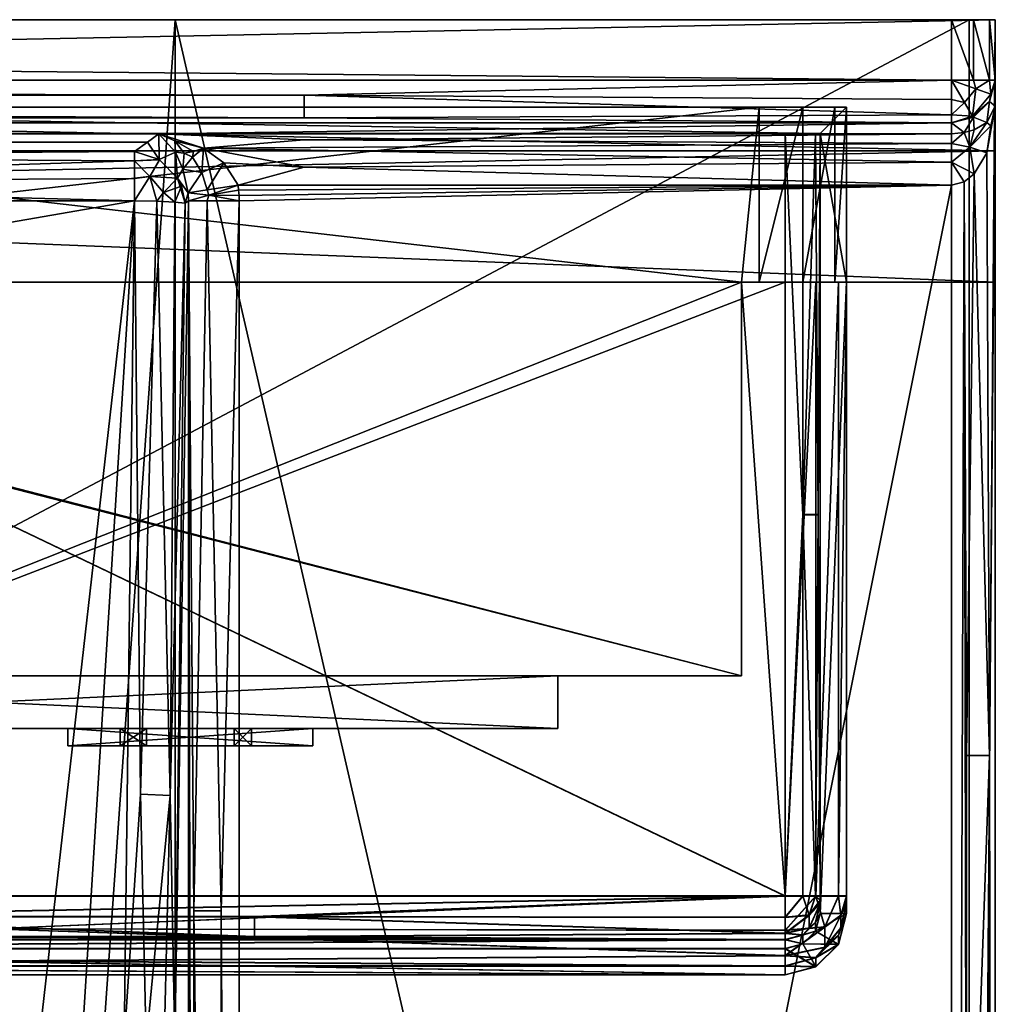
# Model space of a CAD drawing. Extents: x 0 to 750, y -490 to 0.
# Tile 23 of 23: x 638 to 750, y -113 to 0. Entities that reach past the tile are written whole.
import ezdxf

# ---------------------------------------------------------------- set-up
doc = ezdxf.new("R2010")
doc.units = 0
doc.header["$MEASUREMENT"] = 0
doc.layers.add('LAYER00001', color=7, linetype='Continuous')
doc.layers.add('LAYER00002', color=7, linetype='Continuous')

msp = doc.modelspace()

# ---------------------------------------------------------------- linework, layer by layer
at = {"layer": 'LAYER00001', "color": 31}
for points in [[(747, -395), (2, -395), (747, 0)], [(747, 0), (2, -395), (2, 0)], [(2, 0), (126.46, 0, 650), (747, 0)], [(745, 0, 815), (93.73, 0, 770), (5, 0, 815)], [(745, 0, 815), (5, 0, 815), (745, -6.9, 815)], [(745, -6.9, 815), (5, 0, 815), (5, -6.9, 815)], [(656.27, 0, 770), (126.46, 0, 650), (93.73, 0, 770)], [(656.27, 0, 770), (93.73, 0, 770), (745, 0, 815)], [(747, 0), (126.46, 0, 650), (623.54, 0, 650)], [(623.54, 0, 650), (126.46, 0, 650), (656.27, 0, 770)], [(747, 0), (623.54, 0, 650), (747, 0, 770)], [(747, 0, 770), (623.54, 0, 650), (656.27, 0, 770)], [(623.54, 0, 650), (628.73, -390, 669), (656.27, 0, 770)], [(656.27, 0, 770), (628.73, -390, 669), (623.54, 0, 650)], [(628.73, -390, 669), (656.27, -395, 770), (656.27, 0, 770)], [(656.27, -395, 770), (628.73, -390, 669), (656.27, 0, 770)], [(747, 0, 770), (656.27, 0, 770), (747, -395, 770)], [(747, -395, 770), (656.27, 0, 770), (656.27, -395, 770)], [(750, 0, 770), (747, -395, 770), (656.27, 0, 770)], [(656.27, 0, 770), (747, -395, 770), (656.27, -395, 770)], [(745, 0, 815), (750, 0, 810), (656.27, 0, 770)], [(656.27, 0, 770), (750, 0, 810), (750, 0, 770)], [(747.5, 0, 814.33), (749.33, 0, 812.5), (745, 0, 815)], [(745, 0, 815), (749.33, 0, 812.5), (750, 0, 810)], [(745, -6.9, 815), (747.5, -6.9, 814.33), (745, 0, 815)], [(745, 0, 815), (747.5, -6.9, 814.33), (747.5, 0, 814.33)], [(747, -395, 770), (747, -395), (747, 0, 770)], [(747, 0, 770), (747, -395), (747, 0)], [(750, -455, 770), (747, -395, 770), (750, 0, 770)], [(747.5, -6.9, 814.33), (749.33, -6.9, 812.5), (747.5, 0, 814.33)], [(747.5, 0, 814.33), (749.33, -6.9, 812.5), (749.33, 0, 812.5)], [(749.33, -6.9, 812.5), (750, -6.9, 810), (749.33, 0, 812.5)], [(749.33, 0, 812.5), (750, -6.9, 810), (750, 0, 810)], [(750, -6.9, 810), (750, -9.9, 795), (750, 0, 810)], [(750, 0, 810), (750, -9.9, 795), (750, 0, 770)], [(750, 0, 770), (750, -9.9, 795), (750, -455, 770)], [(79, -8.61, 814.7), (671, -8.61, 814.7), (5, -6.9, 815)], [(5, -6.9, 815), (671, -8.61, 814.7), (745, -6.9, 815)], [(745, -6.9, 815), (671, -8.61, 814.7), (745, -9.11, 814.48)], [(747.76, -7.91, 814.04), (747.5, -6.9, 814.33), (745, -6.9, 815)], [(745, -6.9, 815), (745, -9.11, 814.48), (746.47, -9.45, 814.04)], [(745, -6.9, 815), (746.47, -9.45, 814.04), (747.76, -7.91, 814.04)], [(749.33, -6.9, 812.5), (747.5, -6.9, 814.33), (747.76, -7.91, 814.04)], [(749.33, -6.9, 812.5), (747.76, -7.91, 814.04), (749.47, -8.53, 811.54)], [(749.47, -8.53, 811.54), (749.33, -9.35, 810.49), (750, -6.9, 810)], [(749.33, -6.9, 812.5), (749.47, -8.53, 811.54), (750, -6.9, 810)], [(750, -6.9, 810), (749.33, -9.35, 810.49), (750, -9.9, 795)], [(671, -8.61, 814.7), (79, -8.61, 814.7), (671, -11.23, 812.5)], [(671, -11.23, 812.5), (79, -8.61, 814.7), (79, -11.23, 812.5)], [(671, -8.61, 814.7), (745, -10.87, 813.05), (745, -9.11, 814.48)], [(671, -11.23, 812.5), (745, -10.87, 813.05), (671, -8.61, 814.7)], [(746.47, -9.45, 814.04), (747.38, -11.02, 811.54), (747.76, -7.91, 814.04)], [(747.76, -7.91, 814.04), (747.38, -11.02, 811.54), (749.47, -8.53, 811.54)], [(747.38, -11.02, 811.54), (749.33, -9.35, 810.49), (749.47, -8.53, 811.54)], [(745, -9.11, 814.48), (745, -10.87, 813.05), (746.47, -9.45, 814.04)], [(746.47, -9.45, 814.04), (745, -10.87, 813.05), (747.38, -11.02, 811.54)], [(747.38, -11.02, 811.54), (747.5, -11.15, 810.85), (749.33, -9.35, 810.49)], [(749.04, -11.75, 800.8), (749.33, -9.35, 810.49), (747.5, -11.15, 810.85)], [(750, -9.9, 795), (749.33, -9.35, 810.49), (749.04, -11.75, 800.8)], [(750, -9.9, 795), (749.04, -15.23, 797.95), (749.33, -84.08, 797.5)], [(749.04, -11.75, 800.8), (749.47, -12.14, 797.73), (750, -9.9, 795)], [(749.04, -15.23, 797.95), (750, -9.9, 795), (749.47, -12.14, 797.73)], [(750, -9.9, 795), (749.33, -84.08, 797.5), (750, -455, 795)], [(750, -455, 770), (750, -9.9, 795), (750, -455, 795)], [(79, -11.23, 812.5), (5, -11.8, 810.98), (671, -11.23, 812.5)], [(671, -11.23, 812.5), (5, -11.8, 810.98), (745, -11.8, 810.98)], [(671, -11.23, 812.5), (745, -11.8, 810.98), (745, -10.87, 813.05)], [(745, -10.87, 813.05), (745, -11.8, 810.98), (747.38, -11.02, 811.54)], [(745, -11.8, 810.98), (747.5, -11.15, 810.85), (747.38, -11.02, 811.54)], [(747.5, -11.15, 810.85), (745, -11.8, 810.98), (746.46, -12.9, 804.4)], [(747.59, -12.58, 803.4), (747.5, -11.15, 810.85), (746.46, -12.9, 804.4)], [(747.59, -12.58, 803.4), (749.04, -11.75, 800.8), (747.5, -11.15, 810.85)], [(654.42, -13.03, 804.82), (745, -11.8, 810.98), (5, -11.8, 810.98)], [(654.42, -13.03, 804.82), (5, -11.8, 810.98), (94.63, -13.03, 804.82)], [(745, -13.03, 804.82), (745, -11.8, 810.98), (654.42, -13.03, 804.82)], [(746.46, -12.9, 804.4), (745, -11.8, 810.98), (745, -13.03, 804.82)], [(747.59, -12.58, 803.4), (747.07, -14.58, 800.71), (749.04, -11.75, 800.8)], [(749.04, -11.75, 800.8), (747.07, -14.58, 800.71), (749.47, -12.14, 797.73)], [(747.07, -14.58, 800.71), (749.04, -15.23, 797.95), (749.47, -12.14, 797.73)], [(95.89, -14, 800), (653.1, -14, 800), (94.63, -13.03, 804.82)], [(94.63, -13.03, 804.82), (653.1, -14, 800), (654.42, -13.03, 804.82)], [(654.42, -13.03, 804.82), (653.1, -14, 800), (654.44, -15.97, 794.01)], [(745, -13.03, 804.82), (654.42, -13.03, 804.82), (671, -13.72, 803)], [(654.42, -13.03, 804.82), (659.51, -14.67, 801.77), (671, -13.72, 803)], [(654.42, -13.03, 804.82), (654.44, -15.97, 794.01), (656.3, -15.15, 799.36)], [(654.42, -13.03, 804.82), (656.24, -13.84, 802.58), (659.51, -14.67, 801.77)], [(656.24, -13.84, 802.58), (654.42, -13.03, 804.82), (656.3, -15.15, 799.36)], [(745, -14.16, 802.34), (745, -13.03, 804.82), (671, -13.72, 803)], [(747.07, -14.58, 800.71), (746.46, -12.9, 804.4), (745, -14.16, 802.34)], [(746.46, -12.9, 804.4), (745, -13.03, 804.82), (745, -14.16, 802.34)], [(747.59, -12.58, 803.4), (746.46, -12.9, 804.4), (747.07, -14.58, 800.71)], [(653.1, -14, 800), (95.89, -14, 800), (651.63, -15.08, 794.6)], [(651.63, -15.08, 794.6), (95.89, -14, 800), (97.31, -15.08, 794.6)], [(654.44, -15.97, 794.01), (653.1, -14, 800), (651.63, -15.08, 794.6)], [(657.28, -15.24, 800.32), (656.24, -13.84, 802.58), (656.3, -15.15, 799.36)], [(657.28, -15.24, 800.32), (658.36, -15.07, 801.14), (656.24, -13.84, 802.58)], [(656.24, -13.84, 802.58), (658.36, -15.07, 801.14), (659.51, -14.67, 801.77)], [(745, -14.16, 802.34), (671, -13.72, 803), (659.51, -14.67, 801.77)], [(745, -16.27, 800.62), (745, -14.16, 802.34), (659.51, -14.67, 801.77)], [(745, -16.27, 800.62), (747.07, -14.58, 800.71), (745, -14.16, 802.34)], [(745, -16.27, 800.62), (747.59, -17.61, 799.27), (747.07, -14.58, 800.71)], [(747.59, -17.61, 799.27), (749.04, -15.23, 797.95), (747.07, -14.58, 800.71)], [(97.31, -15.08, 794.6), (572.44, -15.64, 793.02), (651.63, -15.08, 794.6)], [(651.63, -16.15, 792.2), (651.63, -15.08, 794.6), (572.44, -15.64, 793.02)], [(651.63, -16.15, 792.2), (572.44, -15.64, 793.02), (572.44, -18.66, 790.24)], [(651.63, -15.08, 794.6), (651.63, -16.15, 792.2), (654.44, -15.97, 794.01)], [(654.44, -15.97, 794.01), (656.55, -18.1, 793.87), (656.3, -15.15, 799.36)], [(656.3, -15.15, 799.36), (656.55, -18.1, 793.87), (657.16, -17.07, 797.06)], [(657.28, -15.24, 800.32), (656.3, -15.15, 799.36), (657.16, -17.07, 797.06)], [(658.26, -15.72, 800.26), (657.28, -15.24, 800.32), (657.16, -17.07, 797.06)], [(659.31, -17.48, 799.21), (658.26, -15.72, 800.26), (657.16, -17.07, 797.06)], [(658.36, -15.07, 801.14), (657.28, -15.24, 800.32), (658.26, -15.72, 800.26)], [(658.26, -15.72, 800.26), (659.31, -17.48, 799.21), (659.51, -14.67, 801.77)], [(658.36, -15.07, 801.14), (658.26, -15.72, 800.26), (659.51, -14.67, 801.77)], [(661.82, -16.37, 800.57), (659.51, -14.67, 801.77), (659.31, -17.48, 799.21)], [(745, -16.27, 800.62), (659.51, -14.67, 801.77), (671, -16.87, 800.36)], [(659.51, -14.67, 801.77), (661.82, -16.37, 800.57), (671, -16.87, 800.36)], [(747.59, -17.61, 799.27), (749.33, -84.08, 797.5), (749.04, -15.23, 797.95)], [(651.63, -18.15, 790.48), (651.63, -16.15, 792.2), (572.44, -18.66, 790.24)], [(651.63, -16.15, 792.2), (654.48, -16.02, 793.93), (654.44, -15.97, 794.01)], [(654.48, -16.02, 793.93), (651.63, -16.15, 792.2), (653.39, -17.91, 790.93)], [(653.39, -17.91, 790.93), (651.63, -16.15, 792.2), (651.63, -18.15, 790.48)], [(653.39, -17.91, 790.93), (656.55, -18.1, 793.87), (654.48, -16.02, 793.93)], [(656.55, -18.1, 793.87), (654.44, -15.97, 794.01), (654.48, -16.02, 793.93)], [(659.91, -19.45, 798.81), (661.82, -16.37, 800.57), (659.31, -17.48, 799.21)], [(663.45, -18.92, 800), (661.82, -16.37, 800.57), (659.91, -19.45, 798.81)], [(671, -16.87, 800.36), (661.82, -16.37, 800.57), (663.45, -18.92, 800)], [(745, -18.92, 800), (671, -16.87, 800.36), (663.45, -18.92, 800)], [(745, -18.92, 800), (745, -16.27, 800.62), (671, -16.87, 800.36)], [(745, -16.27, 800.62), (746.46, -18.53, 799.78), (747.59, -17.61, 799.27)], [(745, -16.27, 800.62), (745, -18.92, 800), (746.46, -18.53, 799.78)], [(651.63, -20.69, 789.79), (653.39, -17.91, 790.93), (651.63, -18.15, 790.48)], [(651.63, -20.69, 789.79), (654.16, -20.75, 790.34), (653.39, -17.91, 790.93)], [(653.39, -17.91, 790.93), (654.16, -20.75, 790.34), (654.94, -19.76, 790.93)], [(656.55, -18.1, 793.87), (653.39, -17.91, 790.93), (654.94, -19.76, 790.93)], [(657.16, -17.07, 797.06), (656.55, -18.1, 793.87), (657.77, -19.77, 795.72)], [(657.16, -17.07, 797.06), (657.77, -19.77, 795.72), (659.31, -17.48, 799.21)], [(657.77, -19.77, 795.72), (659.91, -19.45, 798.81), (659.31, -17.48, 799.21)], [(747.59, -17.61, 799.27), (746.46, -18.53, 799.78), (746.71, -84.08, 799.7)], [(747.59, -17.61, 799.27), (746.71, -84.08, 799.7), (749.33, -84.08, 797.5)], [(572.44, -18.66, 790.24), (97.31, -20.69, 789.79), (651.63, -20.69, 789.79)], [(651.63, -18.15, 790.48), (572.44, -18.66, 790.24), (651.63, -20.69, 789.79)], [(654.94, -19.76, 790.93), (656.99, -19.01, 793.93), (656.55, -18.1, 793.87)], [(654.94, -19.76, 790.93), (656.22, -20.84, 791.91), (656.99, -19.01, 793.93)], [(656.22, -20.84, 791.91), (657.42, -20.96, 794.2), (656.99, -19.01, 793.93)], [(657.77, -19.77, 795.72), (656.55, -18.1, 793.87), (657.42, -20.96, 794.2)], [(657.42, -20.96, 794.2), (656.55, -18.1, 793.87), (656.99, -19.01, 793.93)], [(659.91, -19.45, 798.81), (660.1, -20.05, 798.9), (663.45, -18.92, 800)], [(660.1, -20.05, 798.9), (663.52, -19.5, 800), (663.45, -18.92, 800)], [(663.45, -18.92, 800), (663.52, -19.5, 800), (745, -18.92, 800)], [(745, -18.92, 800), (663.52, -19.5, 800), (663.57, -20.09, 800)], [(745, -18.92, 800), (663.57, -20.09, 800), (663.58, -20.69, 800)], [(745, -18.92, 800), (663.58, -426.47, 800), (745, -455, 800)], [(663.58, -20.69, 800), (663.58, -426.47, 800), (745, -18.92, 800)], [(745, -18.92, 800), (745, -455, 800), (746.46, -18.53, 799.78)], [(746.46, -18.53, 799.78), (745, -455, 800), (746.71, -158.27, 799.7)], [(746.71, -84.08, 799.7), (746.46, -18.53, 799.78), (746.71, -158.27, 799.7)], [(654.16, -20.75, 790.34), (656.22, -20.84, 791.91), (654.94, -19.76, 790.93)], [(657.79, -20.69, 795.58), (657.77, -19.77, 795.72), (657.42, -20.96, 794.2)], [(659.91, -19.45, 798.81), (657.77, -19.77, 795.72), (660.1, -20.05, 798.9)], [(657.77, -19.77, 795.72), (657.79, -20.69, 795.58), (660.1, -20.05, 798.9)], [(657.79, -20.69, 795.58), (659.94, -20.69, 798.77), (660.1, -20.05, 798.9)], [(660.1, -20.05, 798.9), (659.94, -20.69, 798.77), (663.58, -20.69, 800)], [(663.57, -20.09, 800), (663.52, -19.5, 800), (660.1, -20.05, 798.9)], [(663.57, -20.09, 800), (660.1, -20.05, 798.9), (663.58, -20.69, 800)], [(108.36, -114.89, 785.51), (651.63, -20.69, 789.79), (97.31, -20.69, 789.79)], [(640.93, -114.89, 785.51), (651.63, -20.69, 789.79), (108.36, -114.89, 785.51)], [(645.73, -115.37, 785.48), (651.63, -20.69, 789.79), (640.93, -114.89, 785.51)], [(650.44, -116.87, 785.41), (651.63, -20.69, 789.79), (645.73, -115.37, 785.48)], [(650.44, -116.87, 785.41), (652.32, -88.53, 786.9), (651.63, -20.69, 789.79)], [(654.16, -20.75, 790.34), (651.63, -20.69, 789.79), (652.32, -88.53, 786.9)], [(654.16, -20.75, 790.34), (652.32, -88.53, 786.9), (655.69, -88.68, 789.24)], [(654.16, -20.75, 790.34), (655.69, -88.68, 789.24), (656.22, -20.84, 791.91)], [(655.69, -88.68, 789.24), (657.42, -20.96, 794.2), (656.22, -20.84, 791.91)], [(656.23, -117.14, 789.83), (657.42, -20.96, 794.2), (655.69, -88.68, 789.24)], [(657.42, -20.96, 794.2), (656.23, -117.14, 789.83), (657.79, -20.69, 795.58)], [(657.79, -20.69, 795.58), (656.23, -117.14, 789.83), (657.79, -426.47, 795.58)], [(658.39, -101.84, 797), (657.79, -20.69, 795.58), (658.39, -345.31, 797)], [(658.39, -345.31, 797), (657.79, -20.69, 795.58), (657.79, -426.47, 795.58)], [(659.94, -20.69, 798.77), (657.79, -20.69, 795.58), (658.39, -101.84, 797)], [(659.94, -20.69, 798.77), (658.39, -101.84, 797), (661.53, -101.84, 799.64)], [(663.58, -20.69, 800), (659.94, -20.69, 798.77), (661.53, -101.84, 799.64)], [(663.58, -20.69, 800), (661.53, -101.84, 799.64), (663.58, -426.47, 800)], [(746.71, -158.27, 799.7), (749.33, -380.82, 797.5), (749.33, -84.08, 797.5)], [(746.71, -158.27, 799.7), (749.33, -84.08, 797.5), (746.71, -84.08, 799.7)], [(750, -455, 795), (749.33, -84.08, 797.5), (749.33, -380.82, 797.5)], [(650.44, -116.87, 785.41), (652.97, -116.93, 785.97), (652.32, -88.53, 786.9)], [(652.97, -116.93, 785.97), (655.69, -88.68, 789.24), (652.32, -88.53, 786.9)], [(652.97, -116.93, 785.97), (655.02, -117.03, 787.54), (655.69, -88.68, 789.24)], [(655.02, -117.03, 787.54), (656.23, -117.14, 789.83), (655.69, -88.68, 789.24)], [(661.53, -101.84, 799.64), (658.39, -101.84, 797), (661.53, -345.31, 799.64)], [(661.53, -345.31, 799.64), (658.39, -101.84, 797), (658.39, -345.31, 797)], [(663.58, -426.47, 800), (661.53, -101.84, 799.64), (661.53, -345.31, 799.64)]]:
    msp.add_3dface(points, dxfattribs=at)
at = {"layer": 'LAYER00002', "color": 32}
for points in [[(750, 0, 1028), (0, 0, 1028), (750, -15, 1028)], [(750, -15, 1028), (0, 0, 1028), (0, -15, 1028)], [(750, 0, 1028), (750, 0, 815), (0, 0, 1028)], [(0, 0, 1028), (750, 0, 815), (0, 0, 815)], [(0, 0, 1028), (0, 0, 1800), (750, 0, 1028)], [(750, 0, 1028), (0, 0, 1800), (750, 0, 1800)], [(750, -15, 1028), (0, -15, 1028), (750, 0, 1028)], [(750, 0, 1028), (0, -15, 1028), (0, 0, 1028)], [(0, 0, 815), (750, 0, 815), (0, -15, 815)], [(0, -15, 815), (750, 0, 815), (750, -15, 815)], [(750, 0, 1800), (0, 0, 1800), (750, -30, 1798.93)], [(750, -30, 1798.93), (0, 0, 1800), (0, -30, 1798.93)], [(750, 0, 815), (750, 0, 1028), (750, -15, 815)], [(750, -15, 815), (750, 0, 1028), (750, -15, 1028)], [(750, -30, 1798.93), (750, -15, 1028), (750, 0, 1800)], [(750, 0, 1800), (750, -15, 1028), (750, 0, 1028)], [(733, -10, 1464), (723, -10, 1784), (537, -10, 1464)], [(537, -10, 1464), (723, -10, 1784), (547, -10, 1784)], [(547, -10, 1373), (537, -10, 1139), (723, -10, 1373)], [(723, -10, 1373), (537, -10, 1139), (733, -10, 1139)], [(537, -10, 1139), (540, -13, 1139), (730, -13, 1139)], [(537, -10, 1139), (730, -13, 1139), (733, -10, 1139)], [(537, -10, 1464), (540, -13, 1464), (730, -13, 1464)], [(537, -10, 1464), (730, -13, 1464), (733, -10, 1464)], [(723, -30, 1784), (547, -30, 1784), (723, -10, 1784)], [(723, -10, 1784), (547, -30, 1784), (547, -10, 1784)], [(547, -30, 1373), (547, -10, 1373), (721, -30, 1373)], [(721, -30, 1373), (547, -10, 1373), (723, -10, 1373)], [(721, -30, 1373), (723, -10, 1373), (723, -30, 1373)], [(723, -10, 1784), (728, -10, 1782.66), (723, -30, 1784)], [(723, -30, 1784), (728, -10, 1782.66), (728, -30, 1782.66)], [(733, -10, 1774), (728, -10, 1782.66), (723, -10, 1784)], [(733, -10, 1774), (723, -10, 1784), (733, -10, 1464)], [(723, -10, 1373), (728, -10, 1371.66), (723, -30, 1373)], [(723, -30, 1373), (728, -10, 1371.66), (728, -30, 1371.66)], [(723, -10, 1373), (733, -10, 1139), (733, -10, 1363)], [(733, -10, 1363), (728, -10, 1371.66), (723, -10, 1373)], [(728, -10, 1782.66), (731.66, -10, 1779), (728, -30, 1782.66)], [(728, -30, 1782.66), (731.66, -10, 1779), (731.66, -30, 1779)], [(728, -10, 1371.66), (731.66, -10, 1368), (728, -30, 1371.66)], [(728, -30, 1371.66), (731.66, -10, 1368), (731.66, -30, 1368)], [(731.66, -10, 1779), (728, -10, 1782.66), (733, -10, 1774)], [(731.66, -10, 1368), (728, -10, 1371.66), (733, -10, 1363)], [(733, -10, 1139), (730, -13, 1139), (733, -30, 1139)], [(733, -10, 1464), (730, -13, 1464), (733, -30, 1464)], [(731.66, -10, 1368), (733, -10, 1363), (731.66, -30, 1368)], [(731.66, -30, 1368), (733, -10, 1363), (733, -30, 1363)], [(731.66, -10, 1779), (733, -10, 1774), (731.66, -30, 1779)], [(731.66, -30, 1779), (733, -10, 1774), (733, -30, 1774)], [(733, -10, 1363), (733, -10, 1139), (733, -30, 1363)], [(733, -30, 1363), (733, -10, 1139), (733, -30, 1139)], [(733, -10, 1774), (733, -10, 1464), (733, -30, 1774)], [(733, -30, 1774), (733, -10, 1464), (733, -30, 1464)], [(544, -13, 1104), (730, -13, 1108), (540, -13, 1108)], [(730, -13, 1139), (540, -13, 1139), (730, -13, 1108)], [(730, -13, 1108), (540, -13, 1139), (540, -13, 1108)], [(544, -13, 1431), (730, -13, 1435), (540, -13, 1435)], [(730, -13, 1464), (540, -13, 1464), (730, -13, 1435)], [(730, -13, 1435), (540, -13, 1464), (540, -13, 1435)], [(726, -13, 1104), (730, -13, 1108), (544, -13, 1104)], [(544, -100.13, 1104), (726, -100.13, 1104), (544, -13, 1104)], [(544, -13, 1104), (726, -100.13, 1104), (726, -13, 1104)], [(544, -100.17, 1431), (726, -100.17, 1431), (544, -13, 1431)], [(544, -13, 1431), (726, -100.17, 1431), (726, -13, 1431)], [(726, -13, 1431), (730, -13, 1435), (544, -13, 1431)], [(728, -13, 1104.54), (729.46, -13, 1106), (726, -13, 1104)], [(726, -13, 1104), (729.46, -13, 1106), (730, -13, 1108)], [(728, -13, 1431.54), (729.46, -13, 1433), (726, -13, 1431)], [(726, -13, 1431), (729.46, -13, 1433), (730, -13, 1435)], [(726, -100.13, 1104), (728, -56.57, 1104.54), (726, -13, 1104)], [(726, -13, 1104), (728, -56.57, 1104.54), (728, -13, 1104.54)], [(726, -100.17, 1431), (728, -56.59, 1431.54), (726, -13, 1431)], [(726, -13, 1431), (728, -56.59, 1431.54), (728, -13, 1431.54)], [(729.76, -56.57, 1106.63), (729.46, -13, 1106), (728, -56.57, 1104.54)], [(728, -13, 1104.54), (728, -56.57, 1104.54), (729.46, -13, 1106)], [(729.76, -56.59, 1433.63), (729.46, -13, 1433), (728, -56.59, 1431.54)], [(728, -13, 1431.54), (728, -56.59, 1431.54), (729.46, -13, 1433)], [(730, -13, 1108), (729.46, -13, 1106), (729.76, -56.57, 1106.63)], [(730, -13, 1435), (729.46, -13, 1433), (729.76, -56.59, 1433.63)], [(730, -100.13, 1108), (730, -13, 1108), (729.76, -56.57, 1106.63)], [(730, -100.17, 1435), (730, -13, 1435), (729.76, -56.59, 1433.63)], [(730, -102.17, 1139), (730, -13, 1139), (730, -101.13, 1108.97)], [(730, -101.13, 1108.97), (730, -13, 1139), (730, -13, 1108)], [(730, -101.13, 1108.97), (730, -13, 1108), (730, -100.13, 1108)], [(730, -102.17, 1464), (730, -13, 1464), (730, -101.17, 1435.96)], [(730, -101.17, 1435.96), (730, -13, 1464), (730, -13, 1435)], [(730, -101.17, 1435.96), (730, -13, 1435), (730, -100.17, 1435)], [(733, -30, 1139), (730, -13, 1139), (730, -102.17, 1139)], [(733, -30, 1464), (730, -13, 1464), (730, -102.17, 1464)], [(750, -30, 1028), (0, -30, 1028), (750, -15, 1028)], [(750, -15, 1028), (0, -30, 1028), (0, -15, 1028)], [(750, -15, 1028), (0, -15, 1028), (0, -15, 1028)], [(750, -15, 815), (750, -15, 1028), (0, -15, 815)], [(0, -15, 815), (750, -15, 1028), (0, -15, 1028)], [(750, -30, 1028), (750, -15, 1028), (750, -30, 1798.93)], [(0, -30, 1798.93), (547, -30, 1784), (750, -30, 1798.93)], [(750, -30, 1028), (544, -30, 1101), (0, -30, 1028)], [(726, -100.13, 1101), (544, -100.13, 1101), (726, -30, 1101)], [(726, -30, 1101), (544, -100.13, 1101), (544, -30, 1101)], [(544, -100.17, 1428), (546, -30, 1428), (721, -30, 1428)], [(544, -100.17, 1428), (721, -30, 1428), (726, -100.17, 1428)], [(750, -30, 1028), (726, -30, 1101), (544, -30, 1101)], [(547, -30, 1373), (721, -75, 1377.62), (546, -75, 1377.62)], [(721, -30, 1428), (546, -30, 1428), (721, -75, 1426.88)], [(721, -75, 1426.88), (546, -30, 1428), (546, -75, 1426.88)], [(721, -30, 1373), (721, -75, 1377.62), (547, -30, 1373)], [(750, -30, 1798.93), (547, -30, 1784), (723, -30, 1784)], [(726, -100.17, 1428), (721, -30, 1428), (726, -30, 1428)], [(721, -75, 1426.88), (721, -75, 1377.62), (721, -30, 1428)], [(721, -30, 1428), (721, -75, 1377.62), (721, -30, 1373)], [(723, -30, 1373), (726, -30, 1428), (721, -30, 1428)], [(723, -30, 1373), (721, -30, 1428), (721, -30, 1373)], [(750, -30, 1798.93), (723, -30, 1784), (728, -30, 1782.66)], [(728, -30, 1371.66), (726, -30, 1428), (723, -30, 1373)], [(729.5, -100.13, 1101.94), (726, -100.13, 1101), (729.5, -30, 1101.94)], [(729.5, -30, 1101.94), (726, -100.13, 1101), (726, -30, 1101)], [(729.5, -100.17, 1428.94), (726, -100.17, 1428), (729.5, -30, 1428.94)], [(729.5, -30, 1428.94), (726, -100.17, 1428), (726, -30, 1428)], [(728, -30, 1371.66), (729.5, -30, 1428.94), (726, -30, 1428)], [(729.5, -30, 1101.94), (726, -30, 1101), (750, -30, 1028)], [(728, -30, 1782.66), (731.66, -30, 1779), (750, -30, 1798.93)], [(731.66, -30, 1368), (729.5, -30, 1428.94), (728, -30, 1371.66)], [(732.06, -100.13, 1104.5), (729.5, -100.13, 1101.94), (732.06, -30, 1104.5)], [(732.06, -30, 1104.5), (729.5, -100.13, 1101.94), (729.5, -30, 1101.94)], [(732.06, -100.17, 1431.5), (729.5, -100.17, 1428.94), (732.06, -30, 1431.5)], [(732.06, -30, 1431.5), (729.5, -100.17, 1428.94), (729.5, -30, 1428.94)], [(731.66, -30, 1368), (732.06, -30, 1431.5), (729.5, -30, 1428.94)], [(750, -30, 1028), (732.06, -30, 1104.5), (729.5, -30, 1101.94)], [(733, -30, 1139), (730, -102.17, 1139), (733, -102.17, 1139)], [(733, -30, 1464), (730, -102.17, 1464), (733, -102.17, 1464)], [(750, -30, 1798.93), (731.66, -30, 1779), (733, -30, 1774)], [(733, -30, 1363), (732.06, -30, 1431.5), (731.66, -30, 1368)], [(733, -100.17, 1435), (732.06, -100.17, 1431.5), (733, -30, 1435)], [(733, -30, 1435), (732.06, -100.17, 1431.5), (732.06, -30, 1431.5)], [(733, -100.13, 1108), (732.06, -100.13, 1104.5), (733, -30, 1108)], [(733, -30, 1108), (732.06, -100.13, 1104.5), (732.06, -30, 1104.5)], [(733, -30, 1435), (732.06, -30, 1431.5), (733, -30, 1363)], [(750, -30, 1028), (733, -30, 1108), (732.06, -30, 1104.5)], [(733, -102.17, 1139), (733, -101.13, 1108.97), (733, -30, 1139)], [(733, -30, 1139), (733, -101.13, 1108.97), (733, -30, 1108)], [(733, -30, 1108), (733, -101.13, 1108.97), (733, -100.13, 1108)], [(733, -102.17, 1464), (733, -101.17, 1435.96), (733, -30, 1464)], [(733, -30, 1464), (733, -101.17, 1435.96), (733, -30, 1435)], [(733, -30, 1435), (733, -101.17, 1435.96), (733, -100.17, 1435)], [(750, -30, 1798.93), (733, -30, 1774), (733, -30, 1464)], [(733, -30, 1464), (733, -30, 1435), (750, -30, 1798.93)], [(750, -30, 1798.93), (733, -30, 1435), (750, -30, 1028)], [(750, -30, 1028), (733, -30, 1435), (733, -30, 1363)], [(750, -30, 1028), (733, -30, 1363), (733, -30, 1139)], [(733, -30, 1139), (733, -30, 1108), (750, -30, 1028)], [(728, -100.13, 1104.54), (728, -56.57, 1104.54), (726, -100.13, 1104)], [(728, -100.17, 1431.54), (728, -56.59, 1431.54), (726, -100.17, 1431)], [(729.46, -100.13, 1106), (729.76, -56.57, 1106.63), (728, -56.57, 1104.54)], [(728, -100.13, 1104.54), (729.46, -100.13, 1106), (728, -56.57, 1104.54)], [(729.46, -100.17, 1433), (729.76, -56.59, 1433.63), (728, -56.59, 1431.54)], [(728, -100.17, 1431.54), (729.46, -100.17, 1433), (728, -56.59, 1431.54)], [(729.46, -100.13, 1106), (730, -100.13, 1108), (729.76, -56.57, 1106.63)], [(729.46, -100.17, 1433), (730, -100.17, 1435), (729.76, -56.59, 1433.63)], [(721, -75, 1377.62), (570, -75, 1381), (546, -75, 1377.62)], [(546, -75, 1426.88), (570, -75, 1415), (721, -75, 1426.88)], [(721, -75, 1426.88), (570, -75, 1415), (700, -75, 1415)], [(721, -75, 1377.62), (700, -75, 1381), (570, -75, 1381)], [(570, -75, 1381), (700, -75, 1381), (570, -81, 1381)], [(570, -81, 1381), (700, -75, 1381), (700, -81, 1381)], [(700, -75, 1415), (570, -75, 1415), (700, -81, 1415)], [(700, -81, 1415), (570, -75, 1415), (570, -81, 1415)], [(721, -75, 1426.88), (700, -75, 1415), (721, -75, 1377.62)], [(721, -75, 1377.62), (700, -75, 1415), (700, -75, 1381)], [(700, -75, 1381), (700, -75, 1415), (700, -81, 1381)], [(700, -81, 1381), (700, -75, 1415), (700, -81, 1415)], [(700, -81, 1415), (570, -81, 1415), (627, -81, 1410)], [(627, -81, 1387), (570, -81, 1381), (700, -81, 1381)], [(644, -81, 1410), (700, -81, 1415), (627, -81, 1410)], [(644, -81, 1410), (627, -81, 1410), (627, -81, 1387)], [(700, -81, 1381), (644, -81, 1387), (627, -81, 1387)], [(627, -81, 1387), (644, -81, 1387), (644, -81, 1410)], [(672, -81, 1410), (700, -81, 1415), (644, -81, 1410)], [(700, -81, 1381), (672, -81, 1387), (644, -81, 1387)], [(644, -81, 1387), (672, -81, 1387), (644, -83, 1387)], [(644, -83, 1387), (672, -81, 1387), (672, -83, 1387)], [(644, -81, 1410), (644, -81, 1387), (644, -83, 1410)], [(644, -83, 1410), (644, -81, 1387), (644, -83, 1387)], [(672, -81, 1410), (644, -81, 1410), (672, -83, 1410)], [(672, -83, 1410), (644, -81, 1410), (644, -83, 1410)], [(650, -83, 1403), (650, -83, 1394), (650, -81, 1403)], [(650, -81, 1403), (650, -83, 1394), (650, -81, 1394)], [(653, -83, 1403), (650, -83, 1403), (653, -81, 1403)], [(653, -81, 1403), (650, -83, 1403), (650, -81, 1403)], [(650, -83, 1394), (653, -83, 1394), (650, -81, 1394)], [(650, -81, 1394), (653, -83, 1394), (653, -81, 1394)], [(653, -81, 1394), (653, -81, 1403), (650, -81, 1394)], [(650, -81, 1394), (653, -81, 1403), (650, -81, 1403)], [(653, -83, 1394), (653, -83, 1403), (653, -81, 1394)], [(653, -81, 1394), (653, -83, 1403), (653, -81, 1403)], [(663, -81, 1395), (665, -81, 1402), (663, -81, 1402)], [(663, -83, 1395), (665, -83, 1395), (663, -81, 1395)], [(663, -81, 1395), (665, -83, 1395), (665, -81, 1395)], [(663, -83, 1402), (663, -83, 1395), (663, -81, 1402)], [(663, -81, 1402), (663, -83, 1395), (663, -81, 1395)], [(665, -83, 1402), (663, -83, 1402), (665, -81, 1402)], [(665, -81, 1402), (663, -83, 1402), (663, -81, 1402)], [(665, -81, 1395), (665, -81, 1402), (663, -81, 1395)], [(665, -83, 1395), (665, -83, 1402), (665, -81, 1395)], [(665, -81, 1395), (665, -83, 1402), (665, -81, 1402)], [(672, -81, 1410), (672, -81, 1387), (700, -81, 1415)], [(700, -81, 1415), (672, -81, 1387), (700, -81, 1381)], [(672, -81, 1387), (672, -81, 1410), (672, -83, 1387)], [(672, -83, 1387), (672, -81, 1410), (672, -83, 1410)], [(672, -83, 1410), (644, -83, 1410), (653, -83, 1403)], [(653, -83, 1403), (644, -83, 1410), (650, -83, 1403)], [(650, -83, 1403), (644, -83, 1410), (650, -83, 1394)], [(650, -83, 1394), (644, -83, 1410), (644, -83, 1387)], [(650, -83, 1394), (644, -83, 1387), (653, -83, 1394)], [(653, -83, 1394), (644, -83, 1387), (672, -83, 1387)], [(663, -83, 1402), (672, -83, 1410), (653, -83, 1403)], [(663, -83, 1402), (653, -83, 1403), (653, -83, 1394)], [(672, -83, 1387), (663, -83, 1395), (653, -83, 1394)], [(653, -83, 1394), (663, -83, 1395), (663, -83, 1402)], [(665, -83, 1402), (672, -83, 1410), (663, -83, 1402)], [(672, -83, 1387), (665, -83, 1395), (663, -83, 1395)], [(665, -83, 1402), (665, -83, 1395), (672, -83, 1410)], [(672, -83, 1410), (665, -83, 1395), (672, -83, 1387)], [(635, -103.89, 1101.94), (544, -100.13, 1101), (726, -100.13, 1101)], [(604.67, -102.48, 1104.59), (726, -100.13, 1104), (544, -100.13, 1104)], [(665.33, -102.48, 1104.59), (726, -100.13, 1104), (604.67, -102.48, 1104.59)], [(726, -104.05, 1102.03), (635, -103.89, 1101.94), (726, -100.13, 1101)], [(665.33, -102.48, 1104.59), (726, -102.58, 1104.64), (726, -100.13, 1104)], [(726, -100.13, 1101), (729.5, -100.13, 1101.94), (726, -104.05, 1102.03)], [(726, -104.05, 1102.03), (729.5, -100.13, 1101.94), (730.5, -103.67, 1103.71)], [(728, -100.13, 1104.54), (726, -102.58, 1104.64), (728.71, -102.32, 1105.72)], [(726, -100.13, 1104), (726, -102.58, 1104.64), (728, -100.13, 1104.54)], [(729.46, -100.13, 1106), (728, -100.13, 1104.54), (728.71, -102.32, 1105.72)], [(729.46, -100.13, 1106), (728.71, -102.32, 1105.72), (730, -100.62, 1108.13)], [(730, -100.13, 1108), (729.46, -100.13, 1106), (730, -100.62, 1108.13)], [(729.5, -100.13, 1101.94), (732.06, -100.13, 1104.5), (730.5, -103.67, 1103.71)], [(730, -100.62, 1108.13), (730, -100.99, 1108.48), (730, -100.13, 1108)], [(730, -100.13, 1108), (730, -100.99, 1108.48), (730, -101.13, 1108.97)], [(730.5, -103.67, 1103.71), (732.06, -100.13, 1104.5), (732.34, -102.33, 1105.71)], [(732.06, -100.13, 1104.5), (733, -100.13, 1108), (732.34, -102.33, 1105.71)], [(732.34, -102.33, 1105.71), (733, -100.13, 1108), (733, -100.62, 1108.13)], [(733, -100.13, 1108), (733, -101.13, 1108.97), (733, -100.99, 1108.48)], [(733, -100.13, 1108), (733, -100.99, 1108.48), (733, -100.62, 1108.13)], [(544, -100.17, 1428), (726, -100.17, 1428), (635, -103.92, 1428.93)], [(604.67, -102.52, 1431.58), (726, -100.17, 1431), (544, -100.17, 1431)], [(665.33, -102.52, 1431.58), (726, -100.17, 1431), (604.67, -102.52, 1431.58)], [(635, -103.92, 1428.93), (726, -100.17, 1428), (726, -104.09, 1429.03)], [(665.33, -102.52, 1431.58), (726, -102.62, 1431.64), (726, -100.17, 1431)], [(726, -104.09, 1429.03), (729.5, -100.17, 1428.94), (730.5, -103.71, 1430.71)], [(726, -104.09, 1429.03), (726, -100.17, 1428), (729.5, -100.17, 1428.94)], [(728, -100.17, 1431.54), (726, -102.62, 1431.64), (728.71, -102.37, 1432.72)], [(726, -100.17, 1431), (726, -102.62, 1431.64), (728, -100.17, 1431.54)], [(729.46, -100.17, 1433), (728, -100.17, 1431.54), (728.71, -102.37, 1432.72)], [(729.46, -100.17, 1433), (728.71, -102.37, 1432.72), (730, -100.66, 1435.13)], [(728.71, -102.32, 1105.72), (730, -100.99, 1108.48), (730, -100.62, 1108.13)], [(728.71, -102.37, 1432.72), (730, -101.03, 1435.48), (730, -100.66, 1435.13)], [(730, -100.99, 1108.48), (728.71, -103.78, 1107.49), (729.46, -103.13, 1108.9)], [(728.71, -103.78, 1107.49), (730, -100.99, 1108.48), (728.71, -102.32, 1105.72)], [(730, -101.03, 1435.48), (728.71, -103.82, 1434.49), (729.46, -103.17, 1435.89)], [(728.71, -103.82, 1434.49), (730, -101.03, 1435.48), (728.71, -102.37, 1432.72)], [(730, -100.17, 1435), (729.46, -100.17, 1433), (730, -100.66, 1435.13)], [(730, -101.13, 1108.97), (730, -100.99, 1108.48), (729.46, -103.13, 1108.9)], [(730, -101.17, 1435.96), (730, -101.03, 1435.48), (729.46, -103.17, 1435.89)], [(730, -101.13, 1108.97), (729.46, -103.13, 1108.9), (730, -102.17, 1139)], [(730, -101.17, 1435.96), (729.46, -103.17, 1435.89), (730, -102.17, 1464)], [(729.5, -100.17, 1428.94), (732.06, -100.17, 1431.5), (730.5, -103.71, 1430.71)], [(730, -100.66, 1435.13), (730, -101.03, 1435.48), (730, -100.17, 1435)], [(730, -100.17, 1435), (730, -101.03, 1435.48), (730, -101.17, 1435.96)], [(730.5, -103.71, 1430.71), (732.06, -100.17, 1431.5), (732.34, -102.37, 1432.71)], [(732.06, -100.17, 1431.5), (733, -100.17, 1435), (732.34, -102.37, 1432.71)], [(733, -102.17, 1139), (732.06, -104.63, 1108.85), (733, -101.13, 1108.97)], [(732.06, -104.63, 1108.85), (732.34, -103.79, 1107.49), (733, -101.13, 1108.97)], [(733, -102.17, 1464), (732.06, -104.67, 1435.84), (733, -101.17, 1435.96)], [(733, -101.17, 1435.96), (732.06, -104.67, 1435.84), (732.34, -103.83, 1434.48)], [(732.34, -102.37, 1432.71), (733, -100.17, 1435), (733, -100.66, 1435.13)], [(733, -100.99, 1108.48), (732.34, -102.33, 1105.71), (733, -100.62, 1108.13)], [(733, -101.03, 1435.48), (732.34, -102.37, 1432.71), (733, -100.66, 1435.13)], [(733, -100.99, 1108.48), (733, -101.13, 1108.97), (732.34, -103.79, 1107.49)], [(733, -100.99, 1108.48), (732.34, -103.79, 1107.49), (732.34, -102.33, 1105.71)], [(733, -101.03, 1435.48), (733, -101.17, 1435.96), (732.34, -103.83, 1434.48)], [(733, -101.03, 1435.48), (732.34, -103.83, 1434.48), (732.34, -102.37, 1432.71)], [(733, -100.17, 1435), (733, -101.17, 1435.96), (733, -101.03, 1435.48)], [(733, -100.17, 1435), (733, -101.03, 1435.48), (733, -100.66, 1435.13)], [(728.71, -102.32, 1105.72), (726, -104.4, 1106.4), (728.71, -103.78, 1107.49)], [(726, -102.58, 1104.64), (726, -104.4, 1106.4), (728.71, -102.32, 1105.72)], [(728.71, -102.37, 1432.72), (726, -104.44, 1433.4), (728.71, -103.82, 1434.49)], [(726, -102.62, 1431.64), (726, -104.44, 1433.4), (728.71, -102.37, 1432.72)], [(729.46, -103.13, 1108.9), (729.46, -104.17, 1139), (730, -102.17, 1139)], [(729.46, -103.17, 1435.89), (729.46, -104.18, 1464), (730, -102.17, 1464)], [(733, -102.17, 1139), (730, -102.17, 1139), (729.46, -104.17, 1139)], [(733, -102.17, 1139), (729.46, -104.17, 1139), (732.06, -105.67, 1139)], [(733, -102.17, 1464), (730, -102.17, 1464), (729.46, -104.18, 1464)], [(733, -102.17, 1464), (729.46, -104.18, 1464), (732.06, -105.68, 1464)], [(730.5, -106.01, 1106.57), (732.34, -102.33, 1105.71), (732.34, -103.79, 1107.49)], [(730.5, -106.01, 1106.57), (730.5, -103.67, 1103.71), (732.34, -102.33, 1105.71)], [(732.34, -102.37, 1432.71), (732.34, -103.83, 1434.48), (730.5, -106.05, 1433.57)], [(730.5, -106.05, 1433.57), (730.5, -103.71, 1430.71), (732.34, -102.37, 1432.71)], [(733, -102.17, 1139), (732.06, -105.67, 1139), (732.06, -104.63, 1108.85)], [(733, -102.17, 1464), (732.06, -105.68, 1464), (732.06, -104.67, 1435.84)], [(665.33, -102.48, 1104.59), (604.67, -102.48, 1104.59), (665.33, -104.77, 1107.13)], [(665.33, -104.77, 1107.13), (604.67, -102.48, 1104.59), (604.67, -104.77, 1107.13)], [(665.33, -102.52, 1431.58), (604.67, -102.52, 1431.58), (665.33, -104.81, 1434.12)], [(665.33, -104.81, 1434.12), (604.67, -102.52, 1431.58), (604.67, -104.81, 1434.12)], [(726, -104.4, 1106.4), (726, -102.58, 1104.64), (665.33, -102.48, 1104.59)], [(726, -104.4, 1106.4), (665.33, -102.48, 1104.59), (665.33, -104.77, 1107.13)], [(726, -104.44, 1433.4), (665.33, -102.52, 1431.58), (665.33, -104.81, 1434.12)], [(726, -104.44, 1433.4), (726, -102.62, 1431.64), (665.33, -102.52, 1431.58)], [(728, -104.6, 1108.85), (729.46, -104.17, 1139), (729.46, -103.13, 1108.9)], [(728.71, -103.78, 1107.49), (728, -104.6, 1108.85), (729.46, -103.13, 1108.9)], [(728, -104.64, 1435.84), (729.46, -104.18, 1464), (729.46, -103.17, 1435.89)], [(728.71, -103.82, 1434.49), (728, -104.64, 1435.84), (729.46, -103.17, 1435.89)], [(635, -103.89, 1101.94), (726, -106.97, 1104.84), (635, -107.55, 1106.01)], [(726, -104.05, 1102.03), (726, -106.97, 1104.84), (635, -103.89, 1101.94)], [(726, -107, 1431.84), (635, -103.92, 1428.93), (726, -104.09, 1429.03)], [(726, -107, 1431.84), (635, -107.59, 1433), (635, -103.92, 1428.93)], [(726, -104.4, 1106.4), (665.33, -104.77, 1107.13), (726, -105.13, 1108.83)], [(726, -104.44, 1433.4), (665.33, -104.81, 1434.12), (726, -105.17, 1435.82)], [(726, -106.97, 1104.84), (726, -104.05, 1102.03), (730.5, -103.67, 1103.71)], [(726, -106.97, 1104.84), (730.5, -103.67, 1103.71), (730.5, -106.01, 1106.57)], [(730.5, -103.71, 1430.71), (730.5, -106.05, 1433.57), (726, -107, 1431.84)], [(726, -104.09, 1429.03), (730.5, -103.71, 1430.71), (726, -107, 1431.84)], [(726, -104.4, 1106.4), (728, -104.6, 1108.85), (728.71, -103.78, 1107.49)], [(726, -104.44, 1433.4), (728, -104.64, 1435.84), (728.71, -103.82, 1434.49)], [(726, -105.13, 1108.83), (728, -104.6, 1108.85), (726, -104.4, 1106.4)], [(726, -105.17, 1435.82), (728, -104.64, 1435.84), (726, -104.44, 1433.4)], [(726, -105.13, 1108.83), (728, -105.63, 1139), (728, -104.6, 1108.85)], [(726, -105.17, 1435.82), (728, -105.64, 1464), (728, -104.64, 1435.84)], [(728, -104.6, 1108.85), (728, -105.63, 1139), (729.46, -104.17, 1139)], [(732.06, -105.67, 1139), (729.46, -104.17, 1139), (728, -105.63, 1139)], [(728, -104.64, 1435.84), (728, -105.64, 1464), (729.46, -104.18, 1464)], [(732.06, -105.68, 1464), (729.46, -104.18, 1464), (728, -105.64, 1464)], [(732.06, -105.67, 1139), (729.5, -107.19, 1108.76), (732.06, -104.63, 1108.85)], [(729.5, -107.19, 1108.76), (730.5, -106.01, 1106.57), (732.06, -104.63, 1108.85)], [(732.06, -104.63, 1108.85), (730.5, -106.01, 1106.57), (732.34, -103.79, 1107.49)], [(732.34, -103.83, 1434.48), (732.06, -104.67, 1435.84), (730.5, -106.05, 1433.57)], [(726, -105.13, 1108.83), (604.67, -104.77, 1107.13), (544, -105.13, 1108.83)], [(726, -105.17, 1435.82), (604.67, -104.81, 1434.12), (544, -105.17, 1435.82)], [(544, -105.13, 1108.83), (544, -106.17, 1139), (726, -105.13, 1108.83)], [(726, -105.13, 1108.83), (544, -106.17, 1139), (726, -106.17, 1139)], [(544, -105.17, 1435.82), (544, -106.18, 1464), (726, -105.17, 1435.82)], [(726, -105.17, 1435.82), (544, -106.18, 1464), (726, -106.18, 1464)], [(665.33, -104.77, 1107.13), (604.67, -104.77, 1107.13), (726, -105.13, 1108.83)], [(665.33, -104.81, 1434.12), (604.67, -104.81, 1434.12), (726, -105.17, 1435.82)], [(726, -106.17, 1139), (728, -105.63, 1139), (726, -105.13, 1108.83)], [(726, -106.18, 1464), (728, -105.64, 1464), (726, -105.17, 1435.82)], [(729.5, -108.23, 1139), (728, -105.63, 1139), (726, -106.17, 1139)], [(729.5, -108.24, 1464), (728, -105.64, 1464), (726, -106.18, 1464)], [(732.06, -105.67, 1139), (728, -105.63, 1139), (729.5, -108.23, 1139)], [(732.06, -105.68, 1464), (728, -105.64, 1464), (729.5, -108.24, 1464)], [(732.06, -105.68, 1464), (729.5, -107.23, 1435.75), (732.06, -104.67, 1435.84)], [(729.5, -107.23, 1435.75), (730.5, -106.05, 1433.57), (732.06, -104.67, 1435.84)], [(729.5, -108.23, 1139), (729.5, -107.19, 1108.76), (732.06, -105.67, 1139)], [(729.5, -108.24, 1464), (729.5, -107.23, 1435.75), (732.06, -105.68, 1464)], [(544, -106.17, 1139), (544, -109.17, 1139), (726, -109.17, 1139)], [(726, -109.17, 1139), (726, -106.17, 1139), (544, -106.17, 1139)], [(544, -106.18, 1464), (544, -109.18, 1464), (726, -109.18, 1464)], [(726, -109.18, 1464), (726, -106.18, 1464), (544, -106.18, 1464)], [(729.5, -107.19, 1108.76), (726, -106.97, 1104.84), (730.5, -106.01, 1106.57)], [(729.5, -107.23, 1435.75), (726, -107, 1431.84), (730.5, -106.05, 1433.57)], [(729.5, -108.23, 1139), (726, -106.17, 1139), (726, -109.17, 1139)], [(729.5, -108.24, 1464), (726, -106.18, 1464), (726, -109.18, 1464)], [(726, -108.13, 1108.72), (544, -108.13, 1108.72), (635, -107.55, 1106.01)], [(544, -108.17, 1435.72), (635, -107.59, 1433), (726, -108.17, 1435.72)], [(726, -106.97, 1104.84), (726, -108.13, 1108.72), (635, -107.55, 1106.01)], [(726, -107, 1431.84), (726, -108.17, 1435.72), (635, -107.59, 1433)], [(729.5, -107.19, 1108.76), (726, -108.13, 1108.72), (726, -106.97, 1104.84)], [(729.5, -107.23, 1435.75), (726, -108.17, 1435.72), (726, -107, 1431.84)], [(729.5, -108.23, 1139), (726, -108.13, 1108.72), (729.5, -107.19, 1108.76)], [(729.5, -108.24, 1464), (726, -108.17, 1435.72), (729.5, -107.23, 1435.75)], [(726, -108.13, 1108.72), (726, -109.17, 1139), (544, -108.13, 1108.72)], [(544, -108.13, 1108.72), (726, -109.17, 1139), (544, -109.17, 1139)], [(726, -108.17, 1435.72), (726, -109.18, 1464), (544, -108.17, 1435.72)], [(544, -108.17, 1435.72), (726, -109.18, 1464), (544, -109.18, 1464)], [(726, -109.17, 1139), (726, -108.13, 1108.72), (729.5, -108.23, 1139)], [(726, -109.18, 1464), (726, -108.17, 1435.72), (729.5, -108.24, 1464)]]:
    msp.add_3dface(points, dxfattribs=at)

doc.saveas('drawing.dxf')
